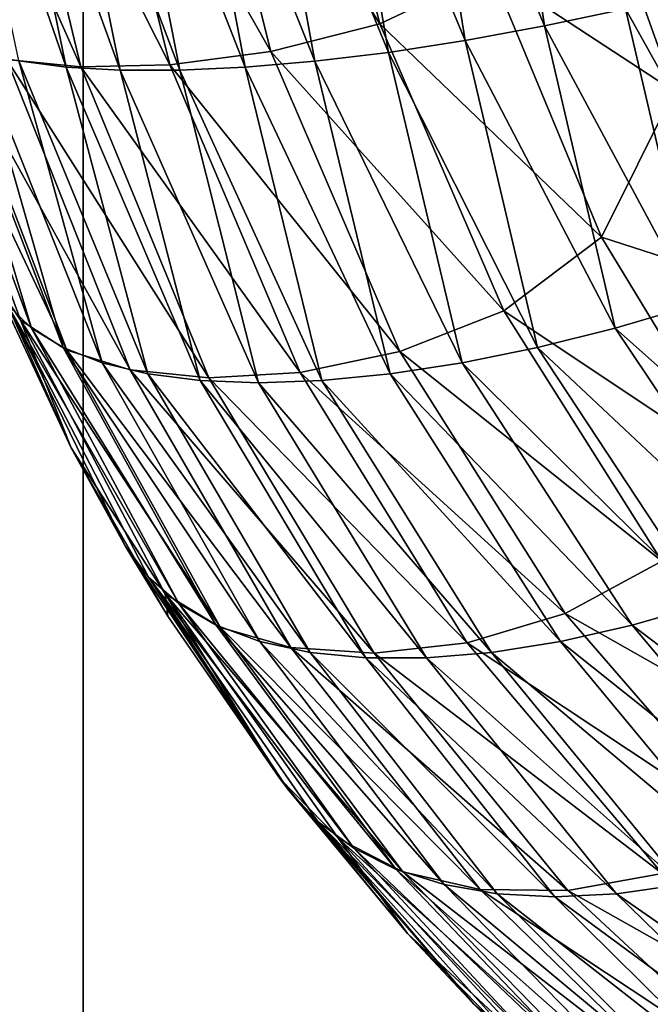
# Model space of a CAD drawing. Header units: inches. Extents: x -17.4 to 17.4, y -0.1 to 14.
# Tile 22 of 256: x -16.2948 to -16.2718, y 2.4005 to 2.4364. Entities that reach past the tile are written whole.
import ezdxf

# ---------------------------------------------------------------- set-up
doc = ezdxf.new("R2010")
doc.units = ezdxf.units.IN
doc.header["$LTSCALE"] = 65.185185
doc.header["$MEASUREMENT"] = 0
for name, color, linetype in [('134', 7, 'CONTINUOUS'), ('136', 7, 'CONTINUOUS'), ('137', 7, 'CONTINUOUS'), ('140', 7, 'CONTINUOUS'), ('142', 7, 'CONTINUOUS'), ('143', 7, 'CONTINUOUS'), ('190', 7, 'CONTINUOUS'), ('193', 7, 'CONTINUOUS'), ('2', 7, 'CONTINUOUS'), ('250', 7, 'CONTINUOUS'), ('255', 7, 'CONTINUOUS'), ('323', 7, 'CONTINUOUS'), ('328', 7, 'CONTINUOUS'), ('40', 7, 'CONTINUOUS'), ('8', 7, 'CONTINUOUS')]:
    doc.layers.add(name, color=color, linetype=linetype)

msp = doc.modelspace()

# ---------------------------------------------------------------- linework, layer by layer
at = {"layer": '134', "color": 7, "linetype": 'Continuous'}
for points in [[(-16.295888, 2.427132, 10.389635), (-16.29585, 2.427041, 0.086225), (-16.292937, 2.42083, 10.387761), (-16.295888, 2.427132, 10.389635)], [(-16.29585, 2.427041, 0.086225), (-16.292937, 2.42083, 0.088076), (-16.292937, 2.42083, 10.387761), (-16.29585, 2.427041, 0.086225)], [(-16.292937, 2.42083, 0.088076), (-16.290971, 2.417257, 0.089324), (-16.292937, 2.42083, 10.387761), (-16.292937, 2.42083, 0.088076)], [(-16.292937, 2.42083, 10.387761), (-16.290971, 2.417257, 0.089324), (-16.28942, 2.414696, 10.385527), (-16.292937, 2.42083, 10.387761)], [(-16.290971, 2.417257, 0.089324), (-16.285333, 2.408778, 0.092906), (-16.28942, 2.414696, 10.385527), (-16.290971, 2.417257, 0.089324)], [(-16.28942, 2.414696, 10.385527), (-16.285333, 2.408778, 0.092906), (-16.285334, 2.40878, 10.382931), (-16.28942, 2.414696, 10.385527)], [(-16.285333, 2.408778, 0.092906), (-16.28504, 2.408392, 0.093092), (-16.285334, 2.40878, 10.382931), (-16.285333, 2.408778, 0.092906)], [(-16.285334, 2.40878, 10.382931), (-16.28504, 2.408392, 0.093092), (-16.280675, 2.403133, 10.379971), (-16.285334, 2.40878, 10.382931)], [(-16.28504, 2.408392, 0.093092), (-16.278247, 2.400546, 0.097408), (-16.280675, 2.403133, 10.379971), (-16.28504, 2.408392, 0.093092)], [(-16.280675, 2.403133, 10.379971), (-16.278247, 2.400546, 0.097408), (-16.275449, 2.397816, 10.376651), (-16.280675, 2.403133, 10.379971)]]:
    msp.add_3dface(points, dxfattribs=at)
at = {"layer": '136', "color": 7, "linetype": 'Continuous'}
for points in [[(-16.277421, 2.447962, 0.052539), (-16.275668, 2.436214, 0.055051), (-16.280488, 2.447668, 0.053414), (-16.277421, 2.447962, 0.052539)], [(-16.272714, 2.43684, 0.054387), (-16.275668, 2.436214, 0.055051), (-16.277421, 2.447962, 0.052539), (-16.272714, 2.43684, 0.054387)], [(-16.280488, 2.447668, 0.053414), (-16.278562, 2.435683, 0.056002), (-16.283453, 2.447429, 0.054598), (-16.280488, 2.447668, 0.053414)], [(-16.275668, 2.436214, 0.055051), (-16.278562, 2.435683, 0.056002), (-16.280488, 2.447668, 0.053414), (-16.275668, 2.436214, 0.055051)], [(-16.293119, 2.434716, 0.067019), (-16.294852, 2.434939, 0.06957), (-16.297469, 2.447253, 0.067297), (-16.293119, 2.434716, 0.067019)], [(-16.295713, 2.44713, 0.064622), (-16.293119, 2.434716, 0.067019), (-16.297469, 2.447253, 0.067297), (-16.295713, 2.44713, 0.064622)], [(-16.291152, 2.434602, 0.064636), (-16.293119, 2.434716, 0.067019), (-16.295713, 2.44713, 0.064622), (-16.291152, 2.434602, 0.064636)], [(-16.293695, 2.447067, 0.062138), (-16.291152, 2.434602, 0.064636), (-16.295713, 2.44713, 0.064622), (-16.293695, 2.447067, 0.062138)], [(-16.288955, 2.447127, 0.057844), (-16.286596, 2.434708, 0.060468), (-16.291434, 2.447066, 0.05987), (-16.288955, 2.447127, 0.057844)], [(-16.286286, 2.447248, 0.05608), (-16.284053, 2.434926, 0.058724), (-16.288955, 2.447127, 0.057844), (-16.286286, 2.447248, 0.05608)], [(-16.284053, 2.434926, 0.058724), (-16.286596, 2.434708, 0.060468), (-16.288955, 2.447127, 0.057844), (-16.284053, 2.434926, 0.058724)], [(-16.283453, 2.447429, 0.054598), (-16.281366, 2.435252, 0.05723), (-16.286286, 2.447248, 0.05608), (-16.283453, 2.447429, 0.054598)], [(-16.281366, 2.435252, 0.05723), (-16.284053, 2.434926, 0.058724), (-16.286286, 2.447248, 0.05608), (-16.281366, 2.435252, 0.05723)], [(-16.278562, 2.435683, 0.056002), (-16.281366, 2.435252, 0.05723), (-16.283453, 2.447429, 0.054598), (-16.278562, 2.435683, 0.056002)], [(-16.288971, 2.434599, 0.062446), (-16.291152, 2.434602, 0.064636), (-16.293695, 2.447067, 0.062138), (-16.288971, 2.434599, 0.062446)], [(-16.291434, 2.447066, 0.05987), (-16.288971, 2.434599, 0.062446), (-16.293695, 2.447067, 0.062138), (-16.291434, 2.447066, 0.05987)], [(-16.286596, 2.434708, 0.060468), (-16.288971, 2.434599, 0.062446), (-16.291434, 2.447066, 0.05987), (-16.286596, 2.434708, 0.060468)], [(-16.26959, 2.437595, 0.054006), (-16.267299, 2.427132, 0.057612), (-16.272714, 2.43684, 0.054387), (-16.26959, 2.437595, 0.054006)], [(-16.272714, 2.43684, 0.054387), (-16.270201, 2.42605, 0.05824), (-16.275668, 2.436214, 0.055051), (-16.272714, 2.43684, 0.054387)], [(-16.267299, 2.427132, 0.057612), (-16.270201, 2.42605, 0.05824), (-16.272714, 2.43684, 0.054387), (-16.267299, 2.427132, 0.057612)], [(-16.294386, 2.4252, 0.080404), (-16.29526, 2.426051, 0.0833), (-16.298486, 2.436241, 0.077969), (-16.294386, 2.4252, 0.080404)], [(-16.297549, 2.435706, 0.075072), (-16.294386, 2.4252, 0.080404), (-16.298486, 2.436241, 0.077969), (-16.297549, 2.435706, 0.075072)], [(-16.275668, 2.436214, 0.055051), (-16.273097, 2.4252, 0.059115), (-16.278562, 2.435683, 0.056002), (-16.275668, 2.436214, 0.055051)], [(-16.270201, 2.42605, 0.05824), (-16.273097, 2.4252, 0.059115), (-16.275668, 2.436214, 0.055051), (-16.270201, 2.42605, 0.05824)], [(-16.293233, 2.424492, 0.077568), (-16.294386, 2.4252, 0.080404), (-16.297549, 2.435706, 0.075072), (-16.293233, 2.424492, 0.077568)], [(-16.296333, 2.43527, 0.072263), (-16.293233, 2.424492, 0.077568), (-16.297549, 2.435706, 0.075072), (-16.296333, 2.43527, 0.072263)], [(-16.278562, 2.435683, 0.056002), (-16.275933, 2.424492, 0.060268), (-16.281366, 2.435252, 0.05723), (-16.278562, 2.435683, 0.056002)], [(-16.273097, 2.4252, 0.059115), (-16.275933, 2.424492, 0.060268), (-16.278562, 2.435683, 0.056002), (-16.273097, 2.4252, 0.059115)], [(-16.291813, 2.423934, 0.074821), (-16.293233, 2.424492, 0.077568), (-16.296333, 2.43527, 0.072263), (-16.291813, 2.423934, 0.074821)], [(-16.294852, 2.434939, 0.06957), (-16.291813, 2.423934, 0.074821), (-16.296333, 2.43527, 0.072263), (-16.294852, 2.434939, 0.06957)], [(-16.281366, 2.435252, 0.05723), (-16.27868, 2.423933, 0.061688), (-16.284053, 2.434926, 0.058724), (-16.281366, 2.435252, 0.05723)], [(-16.275933, 2.424492, 0.060268), (-16.27868, 2.423933, 0.061688), (-16.281366, 2.435252, 0.05723), (-16.275933, 2.424492, 0.060268)], [(-16.290141, 2.42353, 0.072191), (-16.291813, 2.423934, 0.074821), (-16.294852, 2.434939, 0.06957), (-16.290141, 2.42353, 0.072191)], [(-16.293119, 2.434716, 0.067019), (-16.290141, 2.42353, 0.072191), (-16.294852, 2.434939, 0.06957), (-16.293119, 2.434716, 0.067019)], [(-16.284053, 2.434926, 0.058724), (-16.28131, 2.42353, 0.06336), (-16.286596, 2.434708, 0.060468), (-16.284053, 2.434926, 0.058724)], [(-16.27868, 2.423933, 0.061688), (-16.28131, 2.42353, 0.06336), (-16.284053, 2.434926, 0.058724), (-16.27868, 2.423933, 0.061688)], [(-16.288234, 2.423287, 0.069705), (-16.290141, 2.42353, 0.072191), (-16.293119, 2.434716, 0.067019), (-16.288234, 2.423287, 0.069705)], [(-16.291152, 2.434602, 0.064636), (-16.288234, 2.423287, 0.069705), (-16.293119, 2.434716, 0.067019), (-16.291152, 2.434602, 0.064636)], [(-16.286112, 2.423205, 0.067389), (-16.288234, 2.423287, 0.069705), (-16.291152, 2.434602, 0.064636), (-16.286112, 2.423205, 0.067389)], [(-16.288971, 2.434599, 0.062446), (-16.286112, 2.423205, 0.067389), (-16.291152, 2.434602, 0.064636), (-16.288971, 2.434599, 0.062446)], [(-16.286596, 2.434708, 0.060468), (-16.283796, 2.423287, 0.065267), (-16.288971, 2.434599, 0.062446), (-16.286596, 2.434708, 0.060468)], [(-16.283796, 2.423287, 0.065267), (-16.286112, 2.423205, 0.067389), (-16.288971, 2.434599, 0.062446), (-16.283796, 2.423287, 0.065267)], [(-16.28131, 2.42353, 0.06336), (-16.283796, 2.423287, 0.065267), (-16.286596, 2.434708, 0.060468), (-16.28131, 2.42353, 0.06336)], [(-16.292937, 2.42083, 0.088076), (-16.29585, 2.427041, 0.086225), (-16.29526, 2.426051, 0.0833), (-16.292937, 2.42083, 0.088076)], [(-16.290971, 2.417257, 0.089324), (-16.292937, 2.42083, 0.088076), (-16.29526, 2.426051, 0.0833), (-16.290971, 2.417257, 0.089324)], [(-16.290126, 2.416119, 0.08653), (-16.290971, 2.417257, 0.089324), (-16.29526, 2.426051, 0.0833), (-16.290126, 2.416119, 0.08653)], [(-16.289018, 2.415155, 0.083763), (-16.290126, 2.416119, 0.08653), (-16.29526, 2.426051, 0.0833), (-16.289018, 2.415155, 0.083763)], [(-16.294386, 2.4252, 0.080404), (-16.289018, 2.415155, 0.083763), (-16.29526, 2.426051, 0.0833), (-16.294386, 2.4252, 0.080404)], [(-16.270201, 2.42605, 0.05824), (-16.264176, 2.417256, 0.062529), (-16.273097, 2.4252, 0.059115), (-16.270201, 2.42605, 0.05824)], [(-16.287655, 2.414371, 0.081054), (-16.289018, 2.415155, 0.083763), (-16.294386, 2.4252, 0.080404), (-16.287655, 2.414371, 0.081054)], [(-16.293233, 2.424492, 0.077568), (-16.287655, 2.414371, 0.081054), (-16.294386, 2.4252, 0.080404), (-16.293233, 2.424492, 0.077568)], [(-16.273097, 2.4252, 0.059115), (-16.266995, 2.41611, 0.063382), (-16.275933, 2.424492, 0.060268), (-16.273097, 2.4252, 0.059115)], [(-16.264176, 2.417256, 0.062529), (-16.266995, 2.41611, 0.063382), (-16.273097, 2.4252, 0.059115), (-16.264176, 2.417256, 0.062529)], [(-16.286053, 2.413776, 0.078428), (-16.287655, 2.414371, 0.081054), (-16.293233, 2.424492, 0.077568), (-16.286053, 2.413776, 0.078428)], [(-16.291813, 2.423934, 0.074821), (-16.286053, 2.413776, 0.078428), (-16.293233, 2.424492, 0.077568), (-16.291813, 2.423934, 0.074821)], [(-16.275933, 2.424492, 0.060268), (-16.269761, 2.415147, 0.064493), (-16.27868, 2.423933, 0.061688), (-16.275933, 2.424492, 0.060268)], [(-16.266995, 2.41611, 0.063382), (-16.269761, 2.415147, 0.064493), (-16.275933, 2.424492, 0.060268), (-16.266995, 2.41611, 0.063382)], [(-16.284228, 2.413375, 0.075914), (-16.286053, 2.413776, 0.078428), (-16.291813, 2.423934, 0.074821), (-16.284228, 2.413375, 0.075914)], [(-16.290141, 2.42353, 0.072191), (-16.284228, 2.413375, 0.075914), (-16.291813, 2.423934, 0.074821), (-16.290141, 2.42353, 0.072191)], [(-16.27868, 2.423933, 0.061688), (-16.27247, 2.414365, 0.065858), (-16.28131, 2.42353, 0.06336), (-16.27868, 2.423933, 0.061688)], [(-16.269761, 2.415147, 0.064493), (-16.27247, 2.414365, 0.065858), (-16.27868, 2.423933, 0.061688), (-16.269761, 2.415147, 0.064493)], [(-16.282197, 2.413173, 0.073537), (-16.284228, 2.413375, 0.075914), (-16.290141, 2.42353, 0.072191), (-16.282197, 2.413173, 0.073537)], [(-16.288234, 2.423287, 0.069705), (-16.282197, 2.413173, 0.073537), (-16.290141, 2.42353, 0.072191), (-16.288234, 2.423287, 0.069705)], [(-16.28131, 2.42353, 0.06336), (-16.275095, 2.413771, 0.067462), (-16.283796, 2.423287, 0.065267), (-16.28131, 2.42353, 0.06336)], [(-16.27247, 2.414365, 0.065858), (-16.275095, 2.413771, 0.067462), (-16.28131, 2.42353, 0.06336), (-16.27247, 2.414365, 0.065858)], [(-16.279983, 2.413172, 0.071321), (-16.282197, 2.413173, 0.073537), (-16.288234, 2.423287, 0.069705), (-16.279983, 2.413172, 0.071321)], [(-16.286112, 2.423205, 0.067389), (-16.279983, 2.413172, 0.071321), (-16.288234, 2.423287, 0.069705), (-16.286112, 2.423205, 0.067389)], [(-16.283796, 2.423287, 0.065267), (-16.277607, 2.413372, 0.069289), (-16.286112, 2.423205, 0.067389), (-16.283796, 2.423287, 0.065267)], [(-16.277607, 2.413372, 0.069289), (-16.279983, 2.413172, 0.071321), (-16.286112, 2.423205, 0.067389), (-16.277607, 2.413372, 0.069289)], [(-16.275095, 2.413771, 0.067462), (-16.277607, 2.413372, 0.069289), (-16.283796, 2.423287, 0.065267), (-16.275095, 2.413771, 0.067462)], [(-16.285333, 2.408778, 0.092906), (-16.290971, 2.417257, 0.089324), (-16.290126, 2.416119, 0.08653), (-16.285333, 2.408778, 0.092906)], [(-16.28504, 2.408392, 0.093092), (-16.285333, 2.408778, 0.092906), (-16.290126, 2.416119, 0.08653), (-16.28504, 2.408392, 0.093092)], [(-16.283948, 2.407215, 0.090463), (-16.28504, 2.408392, 0.093092), (-16.290126, 2.416119, 0.08653), (-16.283948, 2.407215, 0.090463)], [(-16.282624, 2.406237, 0.087858), (-16.283948, 2.407215, 0.090463), (-16.290126, 2.416119, 0.08653), (-16.282624, 2.406237, 0.087858)], [(-16.289018, 2.415155, 0.083763), (-16.282624, 2.406237, 0.087858), (-16.290126, 2.416119, 0.08653), (-16.289018, 2.415155, 0.083763)], [(-16.281081, 2.405466, 0.085306), (-16.282624, 2.406237, 0.087858), (-16.289018, 2.415155, 0.083763), (-16.281081, 2.405466, 0.085306)], [(-16.287655, 2.414371, 0.081054), (-16.281081, 2.405466, 0.085306), (-16.289018, 2.415155, 0.083763), (-16.287655, 2.414371, 0.081054)], [(-16.269761, 2.415147, 0.064493), (-16.263042, 2.407214, 0.069554), (-16.27247, 2.414365, 0.065858), (-16.269761, 2.415147, 0.064493)], [(-16.279334, 2.404909, 0.08283), (-16.281081, 2.405466, 0.085306), (-16.287655, 2.414371, 0.081054), (-16.279334, 2.404909, 0.08283)], [(-16.286053, 2.413776, 0.078428), (-16.279334, 2.404909, 0.08283), (-16.287655, 2.414371, 0.081054), (-16.286053, 2.413776, 0.078428)], [(-16.27247, 2.414365, 0.065858), (-16.265646, 2.406235, 0.070878), (-16.275095, 2.413771, 0.067462), (-16.27247, 2.414365, 0.065858)], [(-16.263042, 2.407214, 0.069554), (-16.265646, 2.406235, 0.070878), (-16.27247, 2.414365, 0.065858), (-16.263042, 2.407214, 0.069554)], [(-16.277399, 2.404573, 0.080456), (-16.279334, 2.404909, 0.08283), (-16.286053, 2.413776, 0.078428), (-16.277399, 2.404573, 0.080456)], [(-16.284228, 2.413375, 0.075914), (-16.277399, 2.404573, 0.080456), (-16.286053, 2.413776, 0.078428), (-16.284228, 2.413375, 0.075914)], [(-16.275095, 2.413771, 0.067462), (-16.268199, 2.405465, 0.072422), (-16.277607, 2.413372, 0.069289), (-16.275095, 2.413771, 0.067462)], [(-16.265646, 2.406235, 0.070878), (-16.268199, 2.405465, 0.072422), (-16.275095, 2.413771, 0.067462), (-16.265646, 2.406235, 0.070878)], [(-16.275297, 2.404461, 0.078207), (-16.277399, 2.404573, 0.080456), (-16.284228, 2.413375, 0.075914), (-16.275297, 2.404461, 0.078207)], [(-16.282197, 2.413173, 0.073537), (-16.275297, 2.404461, 0.078207), (-16.284228, 2.413375, 0.075914), (-16.282197, 2.413173, 0.073537)], [(-16.277607, 2.413372, 0.069289), (-16.270674, 2.404908, 0.07417), (-16.279983, 2.413172, 0.071321), (-16.277607, 2.413372, 0.069289)], [(-16.268199, 2.405465, 0.072422), (-16.270674, 2.404908, 0.07417), (-16.277607, 2.413372, 0.069289), (-16.268199, 2.405465, 0.072422)], [(-16.273048, 2.404573, 0.076104), (-16.275297, 2.404461, 0.078207), (-16.282197, 2.413173, 0.073537), (-16.273048, 2.404573, 0.076104)], [(-16.279983, 2.413172, 0.071321), (-16.273048, 2.404573, 0.076104), (-16.282197, 2.413173, 0.073537), (-16.279983, 2.413172, 0.071321)], [(-16.270674, 2.404908, 0.07417), (-16.273048, 2.404573, 0.076104), (-16.279983, 2.413172, 0.071321), (-16.270674, 2.404908, 0.07417)], [(-16.278247, 2.400546, 0.097408), (-16.28504, 2.408392, 0.093092), (-16.283948, 2.407215, 0.090463), (-16.278247, 2.400546, 0.097408)], [(-16.276935, 2.399411, 0.094976), (-16.278247, 2.400546, 0.097408), (-16.283948, 2.407215, 0.090463), (-16.276935, 2.399411, 0.094976)], [(-16.275444, 2.398502, 0.092558), (-16.276935, 2.399411, 0.094976), (-16.283948, 2.407215, 0.090463), (-16.275444, 2.398502, 0.092558)], [(-16.282624, 2.406237, 0.087858), (-16.275444, 2.398502, 0.092558), (-16.283948, 2.407215, 0.090463), (-16.282624, 2.406237, 0.087858)], [(-16.273774, 2.397813, 0.090184), (-16.275444, 2.398502, 0.092558), (-16.282624, 2.406237, 0.087858), (-16.273774, 2.397813, 0.090184)], [(-16.281081, 2.405466, 0.085306), (-16.273774, 2.397813, 0.090184), (-16.282624, 2.406237, 0.087858), (-16.281081, 2.405466, 0.085306)], [(-16.271941, 2.397349, 0.087878), (-16.273774, 2.397813, 0.090184), (-16.281081, 2.405466, 0.085306), (-16.271941, 2.397349, 0.087878)], [(-16.279334, 2.404909, 0.08283), (-16.271941, 2.397349, 0.087878), (-16.281081, 2.405466, 0.085306), (-16.279334, 2.404909, 0.08283)], [(-16.269961, 2.397116, 0.08566), (-16.271941, 2.397349, 0.087878), (-16.279334, 2.404909, 0.08283), (-16.269961, 2.397116, 0.08566)], [(-16.277399, 2.404573, 0.080456), (-16.269961, 2.397116, 0.08566), (-16.279334, 2.404909, 0.08283), (-16.277399, 2.404573, 0.080456)], [(-16.270674, 2.404908, 0.07417), (-16.263328, 2.39781, 0.079735), (-16.273048, 2.404573, 0.076104), (-16.270674, 2.404908, 0.07417)], [(-16.267852, 2.397116, 0.08355), (-16.269961, 2.397116, 0.08566), (-16.277399, 2.404573, 0.080456), (-16.267852, 2.397116, 0.08355)], [(-16.275297, 2.404461, 0.078207), (-16.267852, 2.397116, 0.08355), (-16.277399, 2.404573, 0.080456), (-16.275297, 2.404461, 0.078207)], [(-16.273048, 2.404573, 0.076104), (-16.265634, 2.397348, 0.081569), (-16.275297, 2.404461, 0.078207), (-16.273048, 2.404573, 0.076104)], [(-16.265634, 2.397348, 0.081569), (-16.267852, 2.397116, 0.08355), (-16.275297, 2.404461, 0.078207), (-16.265634, 2.397348, 0.081569)], [(-16.263328, 2.39781, 0.079735), (-16.265634, 2.397348, 0.081569), (-16.273048, 2.404573, 0.076104), (-16.263328, 2.39781, 0.079735)]]:
    msp.add_3dface(points, dxfattribs=at)
at = {"layer": '137', "color": 7, "linetype": 'Continuous'}
for points in [[(-16.284579, 2.447843, 10.420789), (-16.288687, 2.447326, 10.418231), (-16.281679, 2.436296, 10.418869), (-16.284579, 2.447843, 10.420789)], [(-16.284579, 2.447843, 10.420789), (-16.281679, 2.436296, 10.418869), (-16.277623, 2.438207, 10.420958), (-16.284579, 2.447843, 10.420789)], [(-16.298152, 2.447233, 10.407274), (-16.295291, 2.434988, 10.405502), (-16.292588, 2.43472, 10.409536), (-16.298152, 2.447233, 10.407274)], [(-16.295567, 2.447072, 10.411396), (-16.298152, 2.447233, 10.407274), (-16.292588, 2.43472, 10.409536), (-16.295567, 2.447072, 10.411396)], [(-16.292384, 2.447088, 10.415077), (-16.295567, 2.447072, 10.411396), (-16.289342, 2.434791, 10.41315), (-16.292384, 2.447088, 10.415077)], [(-16.288687, 2.447326, 10.418231), (-16.292384, 2.447088, 10.415077), (-16.285661, 2.43528, 10.416277), (-16.288687, 2.447326, 10.418231)], [(-16.292384, 2.447088, 10.415077), (-16.289342, 2.434791, 10.41315), (-16.285661, 2.43528, 10.416277), (-16.292384, 2.447088, 10.415077)], [(-16.288687, 2.447326, 10.418231), (-16.285661, 2.43528, 10.416277), (-16.281679, 2.436296, 10.418869), (-16.288687, 2.447326, 10.418231)], [(-16.295567, 2.447072, 10.411396), (-16.292588, 2.43472, 10.409536), (-16.289342, 2.434791, 10.41315), (-16.295567, 2.447072, 10.411396)], [(-16.273874, 2.44204, 10.422708), (-16.277623, 2.438207, 10.420958), (-16.270947, 2.433833, 10.420639), (-16.273874, 2.44204, 10.422708)], [(-16.269999, 2.440098, 10.422473), (-16.273874, 2.44204, 10.422708), (-16.270947, 2.433833, 10.420639), (-16.269999, 2.440098, 10.422473)], [(-16.277623, 2.438207, 10.420958), (-16.281679, 2.436296, 10.418869), (-16.273599, 2.428514, 10.418209), (-16.277623, 2.438207, 10.420958)], [(-16.277623, 2.438207, 10.420958), (-16.273599, 2.428514, 10.418209), (-16.270947, 2.433833, 10.420639), (-16.277623, 2.438207, 10.420958)], [(-16.298776, 2.436398, 10.396558), (-16.295888, 2.427132, 10.389635), (-16.294787, 2.425489, 10.394071), (-16.298776, 2.436398, 10.396558)], [(-16.298776, 2.436398, 10.396558), (-16.294787, 2.425489, 10.394071), (-16.293097, 2.424389, 10.398497), (-16.298776, 2.436398, 10.396558)], [(-16.297373, 2.435558, 10.401142), (-16.298776, 2.436398, 10.396558), (-16.293097, 2.424389, 10.398497), (-16.297373, 2.435558, 10.401142)], [(-16.281679, 2.436296, 10.418869), (-16.285661, 2.43528, 10.416277), (-16.277162, 2.425826, 10.415876), (-16.281679, 2.436296, 10.418869)], [(-16.281679, 2.436296, 10.418869), (-16.277162, 2.425826, 10.415876), (-16.273599, 2.428514, 10.418209), (-16.281679, 2.436296, 10.418869)], [(-16.297373, 2.435558, 10.401142), (-16.293097, 2.424389, 10.398497), (-16.290784, 2.423676, 10.402712), (-16.297373, 2.435558, 10.401142)], [(-16.295291, 2.434988, 10.405502), (-16.297373, 2.435558, 10.401142), (-16.290784, 2.423676, 10.402712), (-16.295291, 2.434988, 10.405502)], [(-16.285661, 2.43528, 10.416277), (-16.289342, 2.434791, 10.41315), (-16.280947, 2.424345, 10.413232), (-16.285661, 2.43528, 10.416277)], [(-16.285661, 2.43528, 10.416277), (-16.280947, 2.424345, 10.413232), (-16.277162, 2.425826, 10.415876), (-16.285661, 2.43528, 10.416277)], [(-16.295291, 2.434988, 10.405502), (-16.290784, 2.423676, 10.402712), (-16.287917, 2.42339, 10.406621), (-16.295291, 2.434988, 10.405502)], [(-16.292588, 2.43472, 10.409536), (-16.295291, 2.434988, 10.405502), (-16.287917, 2.42339, 10.406621), (-16.292588, 2.43472, 10.409536)], [(-16.289342, 2.434791, 10.41315), (-16.292588, 2.43472, 10.409536), (-16.284591, 2.423579, 10.410143), (-16.289342, 2.434791, 10.41315)], [(-16.292588, 2.43472, 10.409536), (-16.287917, 2.42339, 10.406621), (-16.284591, 2.423579, 10.410143), (-16.292588, 2.43472, 10.409536)], [(-16.289342, 2.434791, 10.41315), (-16.284591, 2.423579, 10.410143), (-16.280947, 2.424345, 10.413232), (-16.289342, 2.434791, 10.41315)], [(-16.273599, 2.428514, 10.418209), (-16.267107, 2.426419, 10.417921), (-16.270947, 2.433833, 10.420639), (-16.273599, 2.428514, 10.418209)], [(-16.273599, 2.428514, 10.418209), (-16.277162, 2.425826, 10.415876), (-16.26843, 2.420007, 10.414663), (-16.273599, 2.428514, 10.418209)], [(-16.267107, 2.426419, 10.417921), (-16.273599, 2.428514, 10.418209), (-16.26843, 2.420007, 10.414663), (-16.267107, 2.426419, 10.417921)], [(-16.295888, 2.427132, 10.389635), (-16.292937, 2.42083, 10.387761), (-16.294787, 2.425489, 10.394071), (-16.295888, 2.427132, 10.389635)], [(-16.277162, 2.425826, 10.415876), (-16.280947, 2.424345, 10.413232), (-16.271388, 2.416699, 10.412037), (-16.277162, 2.425826, 10.415876)], [(-16.277162, 2.425826, 10.415876), (-16.271388, 2.416699, 10.412037), (-16.26843, 2.420007, 10.414663), (-16.277162, 2.425826, 10.415876)], [(-16.294787, 2.425489, 10.394071), (-16.292937, 2.42083, 10.387761), (-16.289517, 2.415507, 10.390783), (-16.294787, 2.425489, 10.394071)], [(-16.294787, 2.425489, 10.394071), (-16.289517, 2.415507, 10.390783), (-16.287498, 2.414286, 10.395032), (-16.294787, 2.425489, 10.394071)], [(-16.293097, 2.424389, 10.398497), (-16.294787, 2.425489, 10.394071), (-16.287498, 2.414286, 10.395032), (-16.293097, 2.424389, 10.398497)], [(-16.293097, 2.424389, 10.398497), (-16.287498, 2.414286, 10.395032), (-16.284927, 2.41355, 10.399086), (-16.293097, 2.424389, 10.398497)], [(-16.290784, 2.423676, 10.402712), (-16.293097, 2.424389, 10.398497), (-16.284927, 2.41355, 10.399086), (-16.290784, 2.423676, 10.402712)], [(-16.280947, 2.424345, 10.413232), (-16.284591, 2.423579, 10.410143), (-16.274914, 2.41479, 10.409327), (-16.280947, 2.424345, 10.413232)], [(-16.280947, 2.424345, 10.413232), (-16.274914, 2.41479, 10.409327), (-16.271388, 2.416699, 10.412037), (-16.280947, 2.424345, 10.413232)], [(-16.290784, 2.423676, 10.402712), (-16.284927, 2.41355, 10.399086), (-16.281887, 2.413346, 10.402856), (-16.290784, 2.423676, 10.402712)], [(-16.287917, 2.42339, 10.406621), (-16.290784, 2.423676, 10.402712), (-16.281887, 2.413346, 10.402856), (-16.287917, 2.42339, 10.406621)], [(-16.284591, 2.423579, 10.410143), (-16.287917, 2.42339, 10.406621), (-16.278489, 2.413722, 10.406276), (-16.284591, 2.423579, 10.410143)], [(-16.284591, 2.423579, 10.410143), (-16.278489, 2.413722, 10.406276), (-16.274914, 2.41479, 10.409327), (-16.284591, 2.423579, 10.410143)], [(-16.287917, 2.42339, 10.406621), (-16.281887, 2.413346, 10.402856), (-16.278489, 2.413722, 10.406276), (-16.287917, 2.42339, 10.406621)], [(-16.292937, 2.42083, 10.387761), (-16.28942, 2.414696, 10.385527), (-16.289517, 2.415507, 10.390783), (-16.292937, 2.42083, 10.387761)], [(-16.271388, 2.416699, 10.412037), (-16.274914, 2.41479, 10.409327), (-16.264702, 2.409004, 10.407565), (-16.271388, 2.416699, 10.412037)], [(-16.28942, 2.414696, 10.385527), (-16.285334, 2.40878, 10.382931), (-16.289517, 2.415507, 10.390783), (-16.28942, 2.414696, 10.385527)], [(-16.289517, 2.415507, 10.390783), (-16.285334, 2.40878, 10.382931), (-16.283184, 2.406586, 10.38683), (-16.289517, 2.415507, 10.390783)], [(-16.289517, 2.415507, 10.390783), (-16.283184, 2.406586, 10.38683), (-16.280837, 2.405373, 10.390906), (-16.289517, 2.415507, 10.390783)], [(-16.287498, 2.414286, 10.395032), (-16.289517, 2.415507, 10.390783), (-16.280837, 2.405373, 10.390906), (-16.287498, 2.414286, 10.395032)], [(-16.274914, 2.41479, 10.409327), (-16.278489, 2.413722, 10.406276), (-16.267919, 2.406708, 10.404777), (-16.274914, 2.41479, 10.409327)], [(-16.274914, 2.41479, 10.409327), (-16.267919, 2.406708, 10.404777), (-16.264702, 2.409004, 10.407565), (-16.274914, 2.41479, 10.409327)], [(-16.287498, 2.414286, 10.395032), (-16.280837, 2.405373, 10.390906), (-16.278017, 2.404729, 10.3948), (-16.287498, 2.414286, 10.395032)], [(-16.284927, 2.41355, 10.399086), (-16.287498, 2.414286, 10.395032), (-16.278017, 2.404729, 10.3948), (-16.284927, 2.41355, 10.399086)], [(-16.278489, 2.413722, 10.406276), (-16.281887, 2.413346, 10.402856), (-16.271385, 2.405321, 10.401757), (-16.278489, 2.413722, 10.406276)], [(-16.278489, 2.413722, 10.406276), (-16.271385, 2.405321, 10.401757), (-16.267919, 2.406708, 10.404777), (-16.278489, 2.413722, 10.406276)], [(-16.284927, 2.41355, 10.399086), (-16.278017, 2.404729, 10.3948), (-16.274823, 2.404696, 10.398435), (-16.284927, 2.41355, 10.399086)], [(-16.281887, 2.413346, 10.402856), (-16.284927, 2.41355, 10.399086), (-16.274823, 2.404696, 10.398435), (-16.281887, 2.413346, 10.402856)], [(-16.281887, 2.413346, 10.402856), (-16.274823, 2.404696, 10.398435), (-16.271385, 2.405321, 10.401757), (-16.281887, 2.413346, 10.402856)], [(-16.285334, 2.40878, 10.382931), (-16.280675, 2.403133, 10.379971), (-16.283184, 2.406586, 10.38683), (-16.285334, 2.40878, 10.382931)], [(-16.283184, 2.406586, 10.38683), (-16.280675, 2.403133, 10.379971), (-16.275998, 2.398788, 10.382338), (-16.283184, 2.406586, 10.38683)], [(-16.283184, 2.406586, 10.38683), (-16.275998, 2.398788, 10.382338), (-16.273349, 2.397695, 10.386255), (-16.283184, 2.406586, 10.38683)], [(-16.280837, 2.405373, 10.390906), (-16.283184, 2.406586, 10.38683), (-16.273349, 2.397695, 10.386255), (-16.280837, 2.405373, 10.390906)], [(-16.280837, 2.405373, 10.390906), (-16.273349, 2.397695, 10.386255), (-16.270315, 2.397235, 10.390005), (-16.280837, 2.405373, 10.390906)], [(-16.278017, 2.404729, 10.3948), (-16.280837, 2.405373, 10.390906), (-16.270315, 2.397235, 10.390005), (-16.278017, 2.404729, 10.3948)], [(-16.271385, 2.405321, 10.401757), (-16.274823, 2.404696, 10.398435), (-16.263572, 2.398363, 10.396756), (-16.271385, 2.405321, 10.401757)], [(-16.278017, 2.404729, 10.3948), (-16.270315, 2.397235, 10.390005), (-16.267008, 2.397446, 10.393519), (-16.278017, 2.404729, 10.3948)], [(-16.274823, 2.404696, 10.398435), (-16.278017, 2.404729, 10.3948), (-16.267008, 2.397446, 10.393519), (-16.274823, 2.404696, 10.398435)], [(-16.274823, 2.404696, 10.398435), (-16.267008, 2.397446, 10.393519), (-16.263572, 2.398363, 10.396756), (-16.274823, 2.404696, 10.398435)], [(-16.280675, 2.403133, 10.379971), (-16.275449, 2.397816, 10.376651), (-16.275998, 2.398788, 10.382338), (-16.280675, 2.403133, 10.379971)]]:
    msp.add_3dface(points, dxfattribs=at)
at = {"layer": '140', "color": 7, "linetype": 'Continuous'}
for points in [[(0, 4.384488, 10.444836), (-16.2925, 0.287222, 10.444836), (-16.2925, 4.384488, 10.444836), (0, 4.384488, 10.444836)], [(0, 0.287222, 10.444836), (-16.2925, 0.287222, 10.444836), (0, 4.384488, 10.444836), (0, 0.287222, 10.444836)]]:
    msp.add_3dface(points, dxfattribs=at)
at = {"layer": '142', "color": 7, "linetype": 'Continuous'}
for points in [[(0, 1.072, 13.219), (-17.1265, 1.072, 13.219), (0, 4.997005, 13.219), (0, 1.072, 13.219)], [(-17.1265, 1.072, 13.219), (-17.111968, 4.997005, 13.219), (0, 4.997005, 13.219), (-17.1265, 1.072, 13.219)]]:
    msp.add_3dface(points, dxfattribs=at)
at = {"layer": '143', "color": 7, "linetype": 'Continuous'}
for points in [[(0, 1.217622, 0.031), (-13.882925, 13.897, 0.031), (-17.1265, 4.986319, 0.031), (0, 1.217622, 0.031)], [(-17.1265, 1.217622, 0.031), (0, 1.217622, 0.031), (-17.1265, 4.986319, 0.031), (-17.1265, 1.217622, 0.031)]]:
    msp.add_3dface(points, dxfattribs=at)
at = {"layer": '190', "linetype": 'Continuous'}
for points in [[(17.1875, 5), (-17.1875, 0.03), (13.911412, 14), (17.1875, 5)], [(-13.911412, 14), (-17.1875, 0.03), (-17.1875, 5), (-13.911412, 14)], [(-17.1875, 0.03), (-13.911412, 14), (13.911412, 14), (-17.1875, 0.03)], [(17.1875, 5), (17.1875, 0.03), (-17.1875, 0.03), (17.1875, 5)]]:
    msp.add_3dface(points, dxfattribs=at)
at = {"layer": '193', "linetype": 'Continuous'}
for points in [[(17.1875, 2, 13.25), (17.1875, 5, 13.25), (-17.1875, 5, 13.25), (17.1875, 2, 13.25)], [(17.1875, 2, 13.25), (-17.1875, 5, 13.25), (-17.1875, 2, 13.25), (17.1875, 2, 13.25)]]:
    msp.add_3dface(points, dxfattribs=at)
at = {"layer": '2', "color": 7, "linetype": 'Continuous'}
for points in [[(-16.2925, 0.287222, 10.444836), (-16.2925, 4.384488, 10.444836), (16.2925, 4.384488, 10.444836), (-16.2925, 0.287222, 10.444836)], [(16.2925, 0.287222, 10.444836), (-16.2925, 0.287222, 10.444836), (16.2925, 4.384488, 10.444836), (16.2925, 0.287222, 10.444836)]]:
    msp.add_3dface(points, dxfattribs=at)
at = {"layer": '250', "linetype": 'Continuous'}
for points in [[(-17.111968, 4.997005, 13.25), (-17.1265, 4.957084, 13.25), (17.1265, 1.072, 13.25), (-17.111968, 4.997005, 13.25)], [(17.111968, 4.997005, 13.25), (-17.111968, 4.997005, 13.25), (17.1265, 1.072, 13.25), (17.111968, 4.997005, 13.25)], [(-17.1265, 4.957084, 13.25), (-17.1265, 1.072, 13.25), (17.1265, 1.072, 13.25), (-17.1265, 4.957084, 13.25)]]:
    msp.add_3dface(points, dxfattribs=at)
at = {"layer": '255', "linetype": 'Continuous'}
for points in [[(-17.1265, 1.072, 13.219), (-17.111968, 4.997005, 13.219), (17.111968, 4.997005, 13.219), (-17.1265, 1.072, 13.219)], [(17.1265, 4.957084, 13.219), (-17.1265, 1.072, 13.219), (17.111968, 4.997005, 13.219), (17.1265, 4.957084, 13.219)], [(17.1265, 1.072, 13.219), (-17.1265, 1.072, 13.219), (17.1265, 4.957084, 13.219), (17.1265, 1.072, 13.219)]]:
    msp.add_3dface(points, dxfattribs=at)
at = {"layer": '323', "linetype": 'Continuous'}
for points in [[(-17.1265, 4.986319), (-13.882925, 13.897), (-17.1265, 1.217622), (-17.1265, 4.986319)], [(-17.1265, 1.217622), (-13.882925, 13.897), (13.882925, 13.897), (-17.1265, 1.217622)], [(17.1265, 4.986319), (-17.1265, 1.217622), (13.882925, 13.897), (17.1265, 4.986319)], [(17.1265, 1.217622), (-17.1265, 1.217622), (17.1265, 4.986319), (17.1265, 1.217622)]]:
    msp.add_3dface(points, dxfattribs=at)
at = {"layer": '328', "linetype": 'Continuous'}
for points in [[(-17.1265, 4.986319, 0.031), (17.1265, 1.217622, 0.031), (-13.882925, 13.897, 0.031), (-17.1265, 4.986319, 0.031)], [(-17.1265, 1.217622, 0.031), (17.1265, 1.217622, 0.031), (-17.1265, 4.986319, 0.031), (-17.1265, 1.217622, 0.031)]]:
    msp.add_3dface(points, dxfattribs=at)
at = {"layer": '40', "color": 7, "linetype": 'Continuous'}
for points in [[(-16.2925, 4.384488, 10.444836), (-16.2925, 0.287222, 10.444836), (-16.2925, 4.384488, 10.468836), (-16.2925, 4.384488, 10.444836)], [(-16.2925, 4.384488, 10.468836), (-16.2925, 0.287222, 10.444836), (-16.2925, 0.287222, 10.468836), (-16.2925, 4.384488, 10.468836)]]:
    msp.add_3dface(points, dxfattribs=at)
at = {"layer": '8', "color": 7, "linetype": 'Continuous'}
for points in [[(16.2925, 0.287222, 10.468836), (16.2925, 4.384488, 10.468836), (-16.2925, 4.384488, 10.468836), (16.2925, 0.287222, 10.468836)], [(16.2925, 0.287222, 10.468836), (-16.2925, 4.384488, 10.468836), (-16.2925, 0.287222, 10.468836), (16.2925, 0.287222, 10.468836)]]:
    msp.add_3dface(points, dxfattribs=at)

doc.saveas('drawing.dxf')
